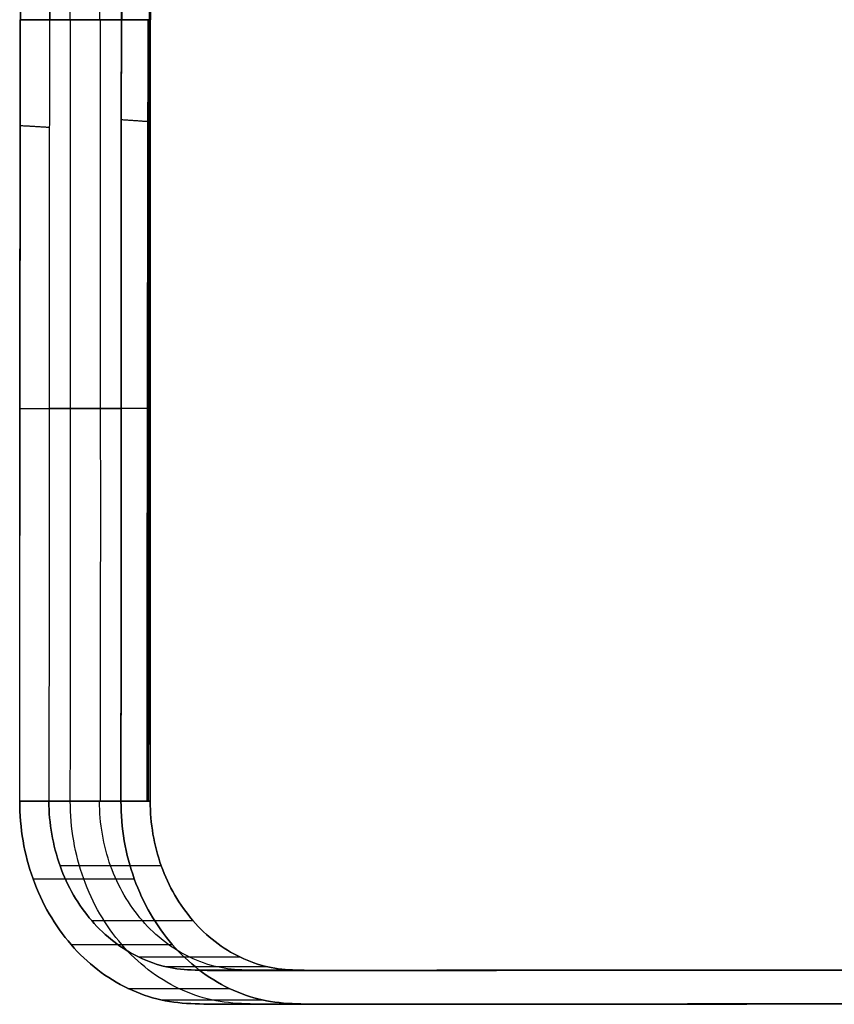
# Model space of a CAD drawing. Header units: millimetres. Extents: x -517 to 517, y 0 to 320.
# Tile 1 of 25: x -441 to -320, y 0 to 146. Entities that reach past the tile are written whole.
import ezdxf

# ---------------------------------------------------------------- set-up
doc = ezdxf.new("R2010")
doc.units = ezdxf.units.MM
doc.header["$MEASUREMENT"] = 0
doc.layers.add('IGES LEVEL 1', color=7, linetype='Continuous')

msp = doc.modelspace()

# ---------------------------------------------------------------- linework, layer by layer
at = {"layer": 'IGES LEVEL 1'}
for points, degree in [([(-440.36, 260, -236.82), (-440.39, 202.9, -236.83), (-440.42, 145.79, -236.85)], 2), ([(-425.43, 145.79, -262.84), (-425.4, 202.9, -262.82), (-425.37, 260, -262.8)], 2), ([(-440.56, 30, -236.93), (-440.53, 87.9, -236.91), (-440.49, 145.79, -236.89)], 2), ([(-425.5, 145.79, -262.88), (-425.53, 87.9, -262.9), (-425.56, 30, -262.91)], 2), ([(-421.53, 145.79, -260.59), (-421.41, 145.79, -260.52), (-421.29, 145.79, -260.45), (-421.17, 145.79, -260.38)], 3), ([(-421.4, 145.79, -259.98), (-421.35, 145.79, -260.08), (-421.29, 145.79, -260.17), (-421.24, 145.79, -260.26)], 3), ([(-425.56, 30, -262.91), (-433.06, 30, -249.92), (-440.56, 30, -236.93)], 2), ([(-436.23, 30, -234.43), (-428.73, 30, -247.42), (-421.23, 30, -260.41)], 2), ([(-421.23, 30, -260.41), (-421.46, 30, -260.55), (-421.69, 30, -260.68)], 2)]:
    msp.add_open_spline(points, degree=degree, dxfattribs=at)
at = {"layer": 'IGES LEVEL 1', "color": 9}
for points, weights in [([(-440.42, 145.79, -236.85), (-440.4, 184.27, -236.84), (-440.38, 222.52, -236.83), (-440.36, 260, -236.82)], [0.973188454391, 0.968614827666, 0.965306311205, 0.965306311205]), ([(-436.03, 260, -234.32), (-436.05, 222.52, -234.33), (-436.07, 184.27, -234.34), (-436.16, 145.79, -234.39)], [0.965306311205, 0.965306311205, 0.968614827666, 0.973188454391]), ([(-436.03, 260, -234.32), (-436.05, 222.52, -234.33), (-436.07, 184.27, -234.34), (-436.09, 145.79, -234.35)], [0.965306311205, 0.965306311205, 0.968614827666, 0.973188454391]), ([(-433.07, 145.79, -249.93), (-433.08, 184.27, -249.93), (-433.08, 222.52, -249.93), (-433.06, 260, -249.92)], [0.973188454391, 0.968614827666, 0.965306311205, 0.965306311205]), ([(-428.71, 145.79, -247.49), (-428.73, 184.27, -247.46), (-428.75, 222.52, -247.43), (-428.73, 260, -247.42)], [0.973188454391, 0.968614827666, 0.965306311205, 0.965306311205]), ([(-425.37, 260, -262.8), (-425.39, 222.52, -262.81), (-425.41, 184.27, -262.82), (-425.43, 145.79, -262.84)], [0.965306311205, 0.965306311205, 0.968614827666, 0.973188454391]), ([(-421.35, 260, -259.79), (-421.37, 222.52, -259.8), (-421.36, 184.27, -259.86), (-421.4, 145.79, -259.98)], [0.965306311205, 0.965306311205, 0.968614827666, 0.973188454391]), ([(-421.33, 145.79, -259.94), (-421.36, 184.27, -259.86), (-421.37, 222.52, -259.8), (-421.35, 260, -259.79)], [0.973188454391, 0.968614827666, 0.965306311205, 0.965306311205]), ([(-421.24, 145.79, -260.26), (-421.12, 184.27, -260.35), (-421.05, 222.52, -260.31), (-421.03, 260, -260.3)], [0.973188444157, 0.96861482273, 0.965306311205, 0.965306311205]), ([(-421.03, 260, -260.3), (-421.05, 222.52, -260.31), (-421.12, 184.27, -260.35), (-421.2, 145.79, -260.4)], [0.965306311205, 0.965306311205, 0.968614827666, 0.973188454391]), ([(-440.56, 30, -236.93), (-440.54, 69.18, -236.92), (-440.51, 107.6, -236.91), (-440.49, 145.79, -236.89)], [1, 1, 0.996604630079, 0.99193828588]), ([(-436.16, 145.79, -234.39), (-436.18, 107.6, -234.41), (-436.2, 69.18, -234.42), (-436.23, 30, -234.43)], [0.99193828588, 0.996604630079, 1, 1]), ([(-436.16, 145.79, -234.39), (-436.18, 107.6, -234.41), (-436.2, 69.18, -234.42), (-436.23, 30, -234.43)], [0.99193828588, 0.996604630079, 1, 1]), ([(-433.06, 30, -249.92), (-433.04, 69.18, -249.91), (-433.04, 107.6, -249.91), (-433.04, 145.79, -249.91)], [1, 1, 0.996604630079, 0.99193828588]), ([(-428.58, 30, -247.69), (-428.55, 69.18, -247.67), (-428.57, 107.6, -247.65), (-428.59, 145.79, -247.62)], [1, 1, 0.996604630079, 0.99193828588]), ([(-425.5, 145.79, -262.88), (-425.52, 107.6, -262.89), (-425.54, 69.18, -262.9), (-425.56, 30, -262.91)], [0.99193828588, 0.996604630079, 1, 1]), ([(-421.53, 145.79, -260.59), (-421.61, 107.6, -260.63), (-421.67, 69.18, -260.67), (-421.69, 30, -260.68)], [0.99193828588, 0.996604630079, 1, 1]), ([(-421.69, 30, -260.68), (-421.67, 69.18, -260.67), (-421.61, 107.6, -260.63), (-421.53, 145.79, -260.59)], [1, 1, 0.996604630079, 0.99193828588]), ([(-421.46, 30, -260.55), (-421.44, 69.18, -260.54), (-421.41, 107.6, -260.49), (-421.38, 145.79, -260.42)], [1, 1, 0.996604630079, 0.99193828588]), ([(-421.23, 30, -260.41), (-421.21, 69.18, -260.4), (-421.22, 107.6, -260.34), (-421.24, 145.79, -260.26)], [1, 1, 0.996604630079, 0.99193828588]), ([(-421.24, 145.79, -260.26), (-421.22, 107.6, -260.34), (-421.21, 69.18, -260.4), (-421.23, 30, -260.41)], [0.99193828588, 0.996604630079, 1, 1])]:
    msp.add_rational_spline(points, weights, degree=3, dxfattribs=at)
for points, degree in [([(-440.42, 145.79, -236.85), (-440.39, 202.9, -236.83), (-440.36, 260, -236.82)], 2), ([(-425.5, 145.79, -262.88), (-425.43, 202.9, -262.84), (-425.37, 260, -262.8)], 2), ([(-440.56, 30, -236.93), (-440.49, 87.9, -236.89), (-440.42, 145.79, -236.85)], 2), ([(-425.56, 30, -262.91), (-425.53, 87.9, -262.9), (-425.5, 145.79, -262.88)], 2), ([(-421.2, 145.79, -260.4), (-421.31, 145.79, -260.46), (-421.42, 145.79, -260.52), (-421.53, 145.79, -260.59)], 3), ([(-421.53, 145.79, -260.59), (-421.43, 145.79, -260.48), (-421.34, 145.79, -260.37), (-421.24, 145.79, -260.26)], 3), ([(-421.4, 145.79, -259.98), (-421.35, 145.79, -260.08), (-421.29, 145.79, -260.17), (-421.24, 145.79, -260.26)], 3), ([(-436.17, 129.82, -234.4), (-438.32, 129.95, -235.64), (-440.48, 130.07, -236.88)], 2), ([(-421.56, 130.68, -260.6), (-423.53, 130.82, -261.74), (-425.51, 130.95, -262.88)], 2), ([(-421.63, 88.18, -260.65), (-421.49, 88.18, -260.55), (-421.36, 88.18, -260.46), (-421.22, 88.18, -260.36)], 3), ([(-440.56, 30, -236.93), (-433.06, 30, -249.92), (-425.56, 30, -262.91)], 2), ([(-421.23, 30, -260.41), (-428.73, 30, -247.42), (-436.23, 30, -234.43)], 2), ([(-421.69, 30, -260.68), (-421.46, 30, -260.55), (-421.23, 30, -260.41)], 2), ([(-421.23, 30, -260.41), (-421.38, 30, -260.5), (-421.54, 30, -260.59), (-421.69, 30, -260.68)], 3), ([(-419.58, 20.43, -259.46), (-427.08, 20.43, -246.47), (-434.58, 20.43, -233.48)], 2), ([(-438.58, 18.52, -235.79), (-431.08, 18.52, -248.78), (-423.58, 18.52, -261.77)], 2), ([(-414.89, 12.32, -256.76), (-422.39, 12.32, -243.76), (-429.89, 12.32, -230.77)], 2), ([(-432.95, 8.79, -232.54), (-425.45, 8.79, -245.53), (-417.95, 8.79, -258.52)], 2), ([(-407.87, 6.91, -252.7), (-415.37, 6.91, -239.71), (-422.86, 6.91, -226.72)], 2), ([(-403.8, 5.48, -250.36), (-411.3, 5.48, -237.36), (-418.8, 5.48, -224.37)], 2), ([(-399.58, 5, -247.92), (-407.07, 5, -234.93), (-414.57, 5, -221.93)], 2), ([(-394.65, 4.94, -245.07), (-402.14, 4.94, -232.08), (-409.64, 4.94, -219.09)], 2), ([(-424.52, 2.29, -227.67), (-417.02, 2.29, -240.66), (-409.52, 2.29, -253.66)], 2), ([(-419.64, 0.58, -224.86), (-412.14, 0.58, -237.85), (-404.65, 0.58, -250.84)], 2), ([(-414.57, 0, -221.93), (-407.07, 0, -234.93), (-399.58, 0, -247.92)], 2), ([(-409.47, -0.07, -218.99), (-401.97, -0.07, -231.98), (-394.48, -0.07, -244.97)], 2)]:
    msp.add_open_spline(points, degree=degree, dxfattribs=at)
at = {"layer": 'IGES LEVEL 1'}
for points, weights in [([(-436.09, 145.79, -234.35), (-436.07, 184.27, -234.34), (-436.05, 222.52, -234.33), (-436.03, 260, -234.32)], [0.973188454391, 0.968614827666, 0.965306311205, 0.965306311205]), ([(-421.35, 260, -259.79), (-421.37, 222.52, -259.8), (-421.36, 184.27, -259.86), (-421.33, 145.79, -259.94)], [0.965306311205, 0.965306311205, 0.968614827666, 0.973188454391]), ([(-421.2, 145.79, -260.4), (-421.12, 184.27, -260.35), (-421.05, 222.52, -260.31), (-421.03, 260, -260.3)], [0.973188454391, 0.968614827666, 0.965306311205, 0.965306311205]), ([(-436.16, 145.79, -234.39), (-436.18, 107.6, -234.41), (-436.2, 69.18, -234.42), (-436.23, 30, -234.43)], [0.99193828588, 0.996604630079, 1, 1]), ([(-421.69, 30, -260.68), (-421.67, 69.18, -260.67), (-421.61, 107.6, -260.63), (-421.53, 145.79, -260.59)], [1, 1, 0.996604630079, 0.99193828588]), ([(-421.24, 145.79, -260.26), (-421.22, 107.6, -260.34), (-421.21, 69.18, -260.4), (-421.23, 30, -260.41)], [0.99193828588, 0.996604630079, 1, 1])]:
    msp.add_rational_spline(points, weights, degree=3, dxfattribs=at)
at = {"layer": 'IGES LEVEL 1', "color": 9}
for points, knots in [([(-440.49, 145.79, -236.89), (-438.02, 145.79, -241.25), (-435.54, 145.79, -245.58), (-433.04, 145.79, -249.91), (-430.54, 145.79, -254.25), (-428.03, 145.79, -258.56), (-425.5, 145.79, -262.88)], [34.408013, 34.408013, 34.408013, 34.408013, 49.410269, 49.410269, 49.410269, 64.412525, 64.412525, 64.412525, 64.412525]), ([(-425.43, 145.79, -262.84), (-428.04, 145.79, -258.54), (-430.56, 145.79, -254.28), (-433.07, 145.79, -249.93), (-435.58, 145.79, -245.58), (-438.01, 145.79, -241.26), (-440.42, 145.79, -236.85)], [-64.412525, -64.412525, -64.412525, -64.412525, -49.410269, -49.410269, -49.410269, -34.408013, -34.408013, -34.408013, -34.408013]), ([(-421.24, 145.79, -260.26), (-423.71, 145.79, -256.05), (-426.15, 145.79, -251.85), (-428.59, 145.79, -247.62), (-431.13, 145.79, -243.21), (-433.65, 145.79, -238.82), (-436.16, 145.79, -234.39)], [0, 0, 0, 0, 14.405011, 14.405011, 14.405011, 29.405738, 29.405738, 29.405738, 29.405738]), ([(-436.09, 145.79, -234.35), (-433.67, 145.79, -238.78), (-431.23, 145.79, -243.12), (-428.71, 145.79, -247.49), (-426.28, 145.79, -251.69), (-423.85, 145.79, -255.81), (-421.33, 145.79, -259.94)], [-29.405738, -29.405738, -29.405738, -29.405738, -14.405011, -14.405011, -14.405011, 0, 0, 0, 0]), ([(-440.53, 88.18, -236.91), (-438.03, 88.18, -241.25), (-435.54, 88.18, -245.58), (-433.04, 88.18, -249.91), (-430.54, 88.18, -254.24), (-428.04, 88.18, -258.57), (-425.53, 88.18, -262.9)], [34.408013, 34.408013, 34.408013, 34.408013, 49.410269, 49.410269, 49.410269, 64.412525, 64.412525, 64.412525, 64.412525]), ([(-421.22, 88.18, -260.36), (-423.67, 88.18, -256.13), (-426.12, 88.18, -251.9), (-428.57, 88.18, -247.66), (-431.11, 88.18, -243.24), (-433.66, 88.18, -238.83), (-436.19, 88.18, -234.41)], [0, 0, 0, 0, 14.405011, 14.405011, 14.405011, 29.405738, 29.405738, 29.405738, 29.405738]), ([(-15, 0, 8.66), (-146.49, -0.02, -67.22), (-279.68, 0.05, -144.09), (-414.57, -0.07, -221.93), (-419.67, 0.35, -224.88), (-422.94, 1.54, -226.77), (-427.66, 3.78, -229.49), (-430.54, 6.01, -231.15), (-435.35, 11.56, -233.93), (-437.28, 14.89, -235.04), (-439.88, 22.15, -236.54), (-440.56, 26.07, -236.93), (-440.56, 30, -236.93)], [2, 2, 2, 2, 457.449209, 463.339659, 469.230108, 475.120557, 475.120557, 486.901455, 486.901455, 498.682353, 498.682353, 510.463251, 510.463251, 510.463251, 510.463251]), ([(-15, 0, 8.66), (-146.49, -0.02, -67.22), (-279.68, 0.05, -144.09), (-414.57, -0.07, -221.93), (-419.67, 0.35, -224.88), (-422.94, 1.54, -226.77), (-427.66, 3.78, -229.49), (-430.54, 6.01, -231.15), (-435.35, 11.56, -233.93), (-437.28, 14.89, -235.04), (-439.88, 22.15, -236.54), (-440.56, 26.07, -236.93), (-440.56, 30, -236.93)], [741.476206, 741.476206, 741.476206, 741.476206, 1196.925416, 1202.815865, 1208.706314, 1214.596763, 1214.596763, 1226.377661, 1226.377661, 1238.158559, 1238.158559, 1249.939457, 1249.939457, 1249.939457, 1249.939457]), ([(-425.56, 30, -262.91), (-428.06, 30, -258.58), (-430.56, 30, -254.25), (-433.06, 30, -249.92), (-435.56, 30, -245.59), (-438.06, 30, -241.26), (-440.56, 30, -236.93)], [-64.412525, -64.412525, -64.412525, -64.412525, -49.410269, -49.410269, -49.410269, -34.408013, -34.408013, -34.408013, -34.408013]), ([(-436.23, 30, -234.43), (-436.23, 26.73, -234.43), (-435.66, 23.46, -234.11), (-433.49, 17.41, -232.85), (-431.89, 14.64, -231.93), (-427.88, 10.01, -229.62), (-425.47, 8.15, -228.23), (-421.56, 6.28, -225.97), (-418.77, 5.29, -224.36), (-414.76, 4.94, -222.04), (-279.54, 5.05, -144.01), (-146.54, 4.98, -67.25), (-15, 5, 8.66)], [8.656885, 8.656885, 8.656885, 8.656885, 20.437784, 20.437784, 32.218682, 32.218682, 43.99958, 43.99958, 49.890029, 55.780478, 61.670927, 517.123592, 517.123592, 517.123592, 517.123592]), ([(-436.23, 30, -234.43), (-436.23, 26.73, -234.43), (-435.66, 23.46, -234.11), (-433.49, 17.41, -232.85), (-431.89, 14.64, -231.93), (-427.88, 10.01, -229.62), (-425.47, 8.15, -228.23), (-421.56, 6.28, -225.97), (-418.77, 5.29, -224.36), (-414.76, 4.94, -222.04), (-279.54, 5.05, -144.01), (-146.54, 4.98, -67.25), (-15, 5, 8.66)], [232.0095, 232.0095, 232.0095, 232.0095, 243.790398, 243.790398, 255.571296, 255.571296, 267.352194, 267.352194, 273.242643, 279.133092, 285.023541, 740.476206, 740.476206, 740.476206, 740.476206]), ([(-436.23, 30, -234.43), (-433.68, 30, -238.85), (-431.13, 30, -243.27), (-428.58, 30, -247.69), (-426.13, 30, -251.93), (-423.68, 30, -256.17), (-421.23, 30, -260.41)], [-29.405738, -29.405738, -29.405738, -29.405738, -14.405011, -14.405011, -14.405011, 0, 0, 0, 0]), ([(0, 0), (-133.99, -0.02, -77.33), (-269.68, 0.06, -155.64), (-407.07, -0.07, -234.93), (-412.18, 0.35, -237.87), (-415.45, 1.54, -239.76), (-420.16, 3.78, -242.48), (-423.04, 6.01, -244.14), (-427.85, 11.56, -246.92), (-429.78, 14.89, -248.03), (-432.38, 22.15, -249.53), (-433.06, 26.07, -249.92), (-433.06, 30, -249.92)], [0, 0, 0, 0, 464.109551, 470, 475.890449, 481.780898, 481.780898, 493.561796, 493.561796, 505.342694, 505.342694, 517.123592, 517.123592, 517.123592, 517.123592]), ([(0, 5), (-134.05, 4.98, -77.36), (-269.54, 5.05, -155.55), (-407.26, 4.94, -235.03), (-411.27, 5.29, -237.35), (-414.06, 6.28, -238.96), (-417.98, 8.15, -241.22), (-420.38, 10.01, -242.61), (-424.39, 14.64, -244.92), (-426, 17.41, -245.85), (-428.17, 23.46, -247.1), (-428.73, 26.73, -247.42), (-428.73, 30, -247.42)], [0, 0, 0, 0, 464.109551, 470, 475.890449, 481.780898, 481.780898, 493.561796, 493.561796, 505.342694, 505.342694, 517.123592, 517.123592, 517.123592, 517.123592]), ([(-425.56, 30, -262.91), (-425.56, 26.07, -262.91), (-424.89, 22.15, -262.52), (-422.28, 14.89, -261.02), (-420.36, 11.56, -259.91), (-415.55, 6.01, -257.13), (-412.66, 3.78, -255.47), (-407.95, 1.54, -252.75), (-404.68, 0.35, -250.86), (-399.58, -0.07, -247.92), (-264.69, 0.05, -170.07), (-131.49, -0.02, -93.2), (0, 0, -17.32)], [511.463251, 511.463251, 511.463251, 511.463251, 523.244149, 523.244149, 535.025047, 535.025047, 546.805945, 546.805945, 552.696394, 558.586843, 564.477292, 1019.926501, 1019.926501, 1019.926501, 1019.926501]), ([(0, 0, -17.32), (-131.49, -0.02, -93.2), (-264.69, 0.05, -170.07), (-399.58, -0.07, -247.92), (-404.68, 0.35, -250.86), (-407.95, 1.54, -252.75), (-412.66, 3.78, -255.47), (-415.55, 6.01, -257.13), (-420.36, 11.56, -259.91), (-422.28, 14.89, -261.02), (-424.89, 22.15, -262.52), (-425.56, 26.07, -262.91), (-425.56, 30, -262.91)], [509.466707, 509.466707, 509.466707, 509.466707, 964.915916, 970.806365, 976.696814, 982.587263, 982.587263, 994.368161, 994.368161, 1006.149059, 1006.149059, 1017.929957, 1017.929957, 1017.929957, 1017.929957]), ([(0, 5, -17.32), (-131.54, 4.98, -93.23), (-264.54, 5.05, -169.99), (-399.76, 4.94, -248.02), (-403.77, 5.29, -250.34), (-406.56, 6.28, -251.95), (-410.48, 8.15, -254.21), (-412.89, 10.01, -255.6), (-416.89, 14.64, -257.91), (-418.5, 17.41, -258.84), (-420.67, 23.46, -260.09), (-421.23, 26.73, -260.42), (-421.23, 30, -260.41)], [519.123592, 519.123592, 519.123592, 519.123592, 974.576258, 980.466707, 986.357156, 992.247605, 992.247605, 1004.028503, 1004.028503, 1015.809401, 1015.809401, 1027.590299, 1027.590299, 1027.590299, 1027.590299]), ([(-421.23, 30, -260.41), (-421.23, 26.73, -260.42), (-420.67, 23.46, -260.09), (-418.5, 17.41, -258.84), (-416.89, 14.64, -257.91), (-412.89, 10.01, -255.6), (-410.48, 8.15, -254.21), (-406.56, 6.28, -251.95), (-403.77, 5.29, -250.34), (-399.76, 4.94, -248.02), (-264.54, 5.05, -169.99), (-131.54, 4.98, -93.23), (0, 5, -17.32)], [0, 0, 0, 0, 11.780898, 11.780898, 23.561796, 23.561796, 35.342694, 35.342694, 41.233143, 47.123592, 53.014041, 508.466707, 508.466707, 508.466707, 508.466707])]:
    msp.add_open_spline(points, degree=3, knots=knots, dxfattribs=at)
at = {"layer": 'IGES LEVEL 1'}
for points, knots in [([(-440.42, 145.79, -236.85), (-438.01, 145.79, -241.26), (-435.58, 145.79, -245.58), (-430.56, 145.79, -254.28), (-428.04, 145.79, -258.54), (-425.43, 145.79, -262.84)], [34.408013, 34.408013, 34.408013, 34.408013, 49.410269, 49.410269, 64.412525, 64.412525, 64.412525, 64.412525]), ([(-421.33, 145.79, -259.94), (-423.85, 145.79, -255.81), (-426.28, 145.79, -251.69), (-431.23, 145.79, -243.12), (-433.67, 145.79, -238.78), (-436.09, 145.79, -234.35)], [0, 0, 0, 0, 14.405011, 14.405011, 29.405738, 29.405738, 29.405738, 29.405738]), ([(-440.56, 30, -236.93), (-440.56, 26.07, -236.93), (-439.88, 22.15, -236.54), (-437.28, 14.89, -235.04), (-435.35, 11.56, -233.93), (-430.54, 6.01, -231.15), (-427.66, 3.78, -229.49), (-422.94, 1.54, -226.77), (-419.67, 0.35, -224.88), (-414.57, -0.07, -221.93), (-279.68, 0.05, -144.09), (-146.49, -0.02, -67.22), (-15, 0, 8.66)], [0, 0, 0, 0, 11.780898, 11.780898, 23.561796, 23.561796, 35.342694, 35.342694, 41.233143, 47.123592, 53.014041, 508.463251, 508.463251, 508.463251, 508.463251]), ([(-15, 5, 8.66), (-146.54, 4.98, -67.25), (-279.54, 5.05, -144.01), (-414.76, 4.94, -222.04), (-418.77, 5.29, -224.36), (-421.56, 6.28, -225.97), (-425.47, 8.15, -228.23), (-427.88, 10.01, -229.62), (-431.89, 14.64, -231.93), (-433.49, 17.41, -232.85), (-435.66, 23.46, -234.11), (-436.23, 26.73, -234.43), (-436.23, 30, -234.43)], [8.656885, 8.656885, 8.656885, 8.656885, 464.109551, 470, 475.890449, 481.780898, 481.780898, 493.561796, 493.561796, 505.342694, 505.342694, 517.123592, 517.123592, 517.123592, 517.123592]), ([(0, 0, -17.32), (-131.49, -0.02, -93.2), (-264.69, 0.05, -170.07), (-399.58, -0.07, -247.92), (-404.68, 0.35, -250.86), (-407.95, 1.54, -252.75), (-412.66, 3.78, -255.47), (-415.55, 6.01, -257.13), (-420.36, 11.56, -259.91), (-422.28, 14.89, -261.02), (-424.89, 22.15, -262.52), (-425.56, 26.07, -262.91), (-425.56, 30, -262.91)], [8.660341, 8.660341, 8.660341, 8.660341, 464.109551, 470, 475.890449, 481.780898, 481.780898, 493.561796, 493.561796, 505.342694, 505.342694, 517.123592, 517.123592, 517.123592, 517.123592]), ([(-421.23, 30, -260.41), (-421.23, 26.73, -260.42), (-420.67, 23.46, -260.09), (-418.5, 17.41, -258.84), (-416.89, 14.64, -257.91), (-412.89, 10.01, -255.6), (-410.48, 8.15, -254.21), (-406.56, 6.28, -251.95), (-403.77, 5.29, -250.34), (-399.76, 4.94, -248.02), (-264.54, 5.05, -169.99), (-131.54, 4.98, -93.23), (0, 5, -17.32)], [0, 0, 0, 0, 11.780898, 11.780898, 23.561796, 23.561796, 35.342694, 35.342694, 41.233143, 47.123592, 53.014041, 508.466707, 508.466707, 508.466707, 508.466707])]:
    msp.add_open_spline(points, degree=3, knots=knots, dxfattribs=at)

doc.saveas('drawing.dxf')
